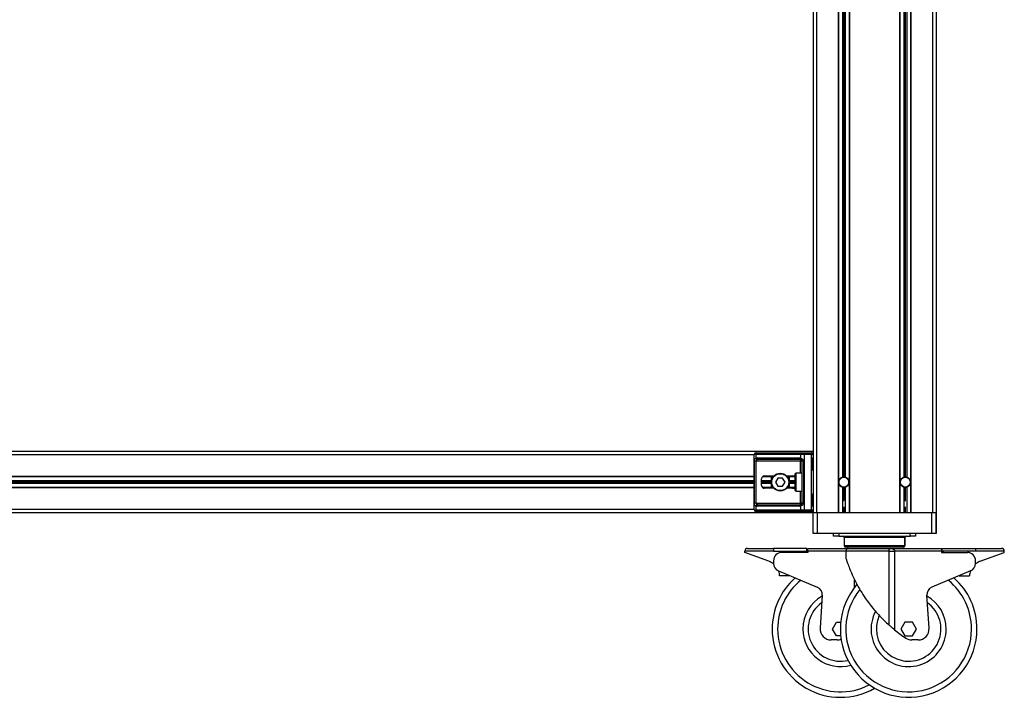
# Model space of a CAD drawing. Header units: millimetres. Extents: x 0 to 420, y 0 to 297.
# Tile 18 of 28: x 139 to 193, y 179 to 216. Entities that reach past the tile are written whole.
import ezdxf

# ---------------------------------------------------------------- set-up
doc = ezdxf.new("R2010")
doc.units = ezdxf.units.MM

msp = doc.modelspace()

# ---------------------------------------------------------------- linework, layer by layer
at = {"color": 7, "linetype": 'Continuous', "lineweight": 25}
for p, q in [((182.52878, 240.15805), (182.52878, 188.98532)), ((182.71831, 240.15805), (182.71831, 188.98532)), ((189.16228, 240.15805), (189.16228, 188.98532)), ((189.35181, 240.15805), (189.35181, 188.98532)), ((183.91992, 232.04622), (183.91992, 188.98532)), ((183.93887, 232.04622), (183.93887, 188.98532)), ((184.15872, 232.04622), (184.15872, 190.96508)), ((184.23453, 232.04622), (184.23453, 190.97537)), ((184.31035, 232.04622), (184.31035, 190.96508)), ((184.5302, 232.04622), (184.5302, 188.98532)), ((184.54915, 232.04622), (184.54915, 188.98532)), ((187.33143, 232.04622), (187.33143, 188.98532)), ((187.35038, 232.04622), (187.35038, 188.98532)), ((187.57024, 232.04622), (187.57024, 190.96508)), ((187.64605, 232.04622), (187.64605, 190.97537)), ((187.72186, 232.04622), (187.72186, 190.96508)), ((187.94171, 232.04622), (187.94171, 188.98532)), ((187.96067, 232.04622), (187.96067, 188.98532)), ((182.52878, 192.39684), (90.79693, 192.39684)), ((179.35986, 192.32103), (179.41093, 192.32103)), ((179.41093, 192.32103), (181.9089, 192.32103)), ((181.9089, 192.32103), (182.03219, 192.32103)), ((182.03219, 192.32103), (182.4378, 192.32103)), ((182.03219, 192.32103), (182.03219, 192.23005)), ((182.4378, 192.32103), (182.4378, 192.23005)), ((179.26889, 192.20731), (94.05683, 192.20731)), ((179.26889, 189.15211), (179.26889, 192.23005)), ((179.3466, 192.23005), (179.26889, 192.23005)), ((179.27045, 189.53117), (179.27045, 191.851)), ((179.36089, 191.851), (179.27045, 191.851)), ((181.84457, 192.23005), (179.3466, 192.23005)), ((179.3466, 192.23005), (179.3466, 192.01557)), ((181.83131, 191.851), (179.36089, 191.851)), ((179.36089, 191.851), (179.36089, 189.53117)), ((179.42419, 192.03294), (181.76698, 192.03294)), ((181.83131, 191.94197), (179.48852, 191.94197)), ((181.83131, 191.94197), (181.83131, 191.851)), ((181.92229, 191.851), (181.83131, 191.851)), ((181.83131, 191.18385), (181.83131, 191.851)), ((181.84457, 192.01557), (181.84457, 192.23005)), ((182.03219, 192.23005), (181.84457, 192.23005)), ((182.00338, 191.851), (181.92229, 191.851)), ((181.92229, 189.53117), (181.92229, 191.851)), ((182.00338, 191.851), (182.00338, 189.53117)), ((182.03219, 192.23005), (182.03219, 189.15211)), ((182.4378, 192.23005), (182.03219, 192.23005)), ((182.4378, 189.15211), (182.4378, 192.23005)), ((182.4378, 192.23005), (182.52878, 192.23005)), ((182.51484, 191.41129), (182.51484, 191.97987)), ((182.52065, 191.97987), (182.51484, 191.97987)), ((182.52065, 191.41129), (182.52065, 191.97987)), ((182.52064, 191.41129), (182.51484, 191.41129)), ((179.26889, 191.0057), (94.05683, 191.0057)), ((179.26889, 190.98675), (94.05683, 190.98675)), ((179.26889, 190.76689), (94.05683, 190.76689)), ((179.26889, 190.69108), (94.05683, 190.69108)), ((179.6708, 190.50155), (179.6708, 190.88061)), ((180.21653, 190.76689), (179.6708, 190.76689)), ((180.21653, 190.69108), (179.6708, 190.69108)), ((180.21653, 190.98675), (179.71414, 190.98675)), ((180.33004, 191.0057), (179.73674, 191.0057)), ((179.82242, 191.03223), (180.35372, 191.03223)), ((180.21653, 190.37646), (180.21653, 191.0057)), ((180.57799, 190.91851), (180.44668, 190.69108)), ((180.44668, 190.69108), (180.57799, 190.46365)), ((180.84061, 190.91851), (180.57799, 190.91851)), ((180.97192, 190.69108), (180.84061, 190.91851)), ((180.84061, 190.46365), (180.97192, 190.69108)), ((181.06489, 191.03223), (181.38622, 191.03223)), ((181.5074, 191.0057), (181.08857, 191.0057)), ((181.20208, 191.0057), (181.20208, 190.37646)), ((181.53935, 190.98675), (181.20208, 190.98675)), ((181.54323, 190.76689), (181.20208, 190.76689)), ((181.54323, 190.69108), (181.20208, 190.69108)), ((181.54323, 190.22105), (181.54323, 191.16111)), ((181.92229, 191.18385), (181.56597, 191.18385)), ((181.56597, 191.18385), (181.56597, 190.19831)), ((179.26889, 190.61527), (94.05683, 190.61527)), ((179.26889, 190.39542), (94.05683, 190.39542)), ((179.26889, 190.37646), (94.05683, 190.37646)), ((180.21653, 190.61527), (179.6708, 190.61527)), ((180.21653, 190.39542), (179.71414, 190.39542)), ((180.33004, 190.37646), (179.73674, 190.37646)), ((180.35372, 190.34993), (179.82242, 190.34993)), ((180.57799, 190.46365), (180.84061, 190.46365)), ((181.38622, 190.34993), (181.06489, 190.34993)), ((181.5074, 190.37646), (181.08857, 190.37646)), ((181.54323, 190.61527), (181.20208, 190.61527)), ((181.53935, 190.39542), (181.20208, 190.39542)), ((181.56597, 190.19831), (181.92229, 190.19831)), ((181.83131, 189.53117), (181.83131, 190.19831)), ((184.15872, 190.41708), (184.15872, 188.98532)), ((184.23453, 190.40679), (184.23453, 189.69692)), ((184.31035, 190.41708), (184.31035, 188.98532)), ((187.57024, 190.41708), (187.57024, 188.98532)), ((187.64605, 190.40679), (187.64605, 189.69692)), ((187.72186, 190.41708), (187.72186, 188.98532)), ((182.51484, 189.40229), (182.51484, 189.97087)), ((182.52065, 189.97087), (182.51484, 189.97087)), ((182.52065, 189.40229), (182.52065, 189.97087)), ((179.26889, 189.17485), (94.05683, 189.17485)), ((179.26889, 189.15211), (179.3466, 189.15211)), ((179.36089, 189.53117), (179.27045, 189.53117)), ((179.3466, 189.36659), (179.3466, 189.15211)), ((179.3466, 189.15211), (181.84457, 189.15211)), ((179.41093, 189.06113), (179.35986, 189.06113)), ((179.36089, 189.53117), (181.83131, 189.53117)), ((181.9089, 189.06113), (179.41093, 189.06113)), ((181.76698, 189.34922), (179.42419, 189.34922)), ((179.48852, 189.44019), (181.83131, 189.44019)), ((181.92229, 189.53117), (181.83131, 189.53117)), ((181.83131, 189.44019), (181.83131, 189.53117)), ((181.84457, 189.15211), (181.84457, 189.36659)), ((181.84457, 189.15211), (182.03219, 189.15211)), ((182.03219, 189.06113), (181.9089, 189.06113)), ((182.00338, 189.53117), (181.92229, 189.53117)), ((182.03219, 189.15211), (182.4378, 189.15211)), ((182.03219, 189.15211), (182.03219, 189.06113)), ((182.4378, 189.06113), (182.03219, 189.06113)), ((182.4378, 189.15211), (182.52878, 189.15211)), ((182.4378, 189.15211), (182.4378, 189.06113)), ((182.52064, 189.40229), (182.51484, 189.40229)), ((184.208, 189.31131), (184.26107, 189.31131)), ((184.23453, 189.31131), (184.23453, 188.98532)), ((187.61952, 189.31131), (187.67258, 189.31131)), ((187.64605, 189.31131), (187.64605, 188.98532)), ((182.52878, 188.98532), (90.79693, 188.98532)), ((182.52878, 187.84815), (182.52878, 188.98532)), ((182.71831, 188.98532), (182.52878, 188.98532)), ((183.91992, 188.98532), (182.71831, 188.98532)), ((182.75621, 188.98532), (182.75621, 187.84815)), ((189.11679, 188.98532), (182.75621, 188.98532)), ((187.33143, 188.98532), (184.54915, 188.98532)), ((189.16228, 188.98532), (187.96067, 188.98532)), ((189.11679, 187.84815), (189.11679, 188.98532)), ((189.35181, 188.98532), (189.16228, 188.98532)), ((189.34423, 188.98532), (189.34423, 187.84815)), ((189.35181, 188.98532), (189.35181, 187.84815)), ((182.75621, 187.84815), (182.52878, 187.84815)), ((189.11679, 187.84815), (182.75621, 187.84815)), ((183.66216, 187.69653), (183.66216, 187.84815)), ((183.9654, 187.69653), (183.66216, 187.69653)), ((183.9654, 187.84815), (183.9654, 187.69653)), ((183.9654, 187.69653), (187.9076, 187.69653)), ((184.2497, 187.62072), (184.2497, 187.16585)), ((187.62331, 187.62072), (184.2497, 187.62072)), ((187.62331, 187.16585), (187.62331, 187.62072)), ((187.63089, 187.62072), (187.62331, 187.62072)), ((187.63089, 187.16585), (187.63089, 187.62072)), ((187.9076, 187.69653), (187.9076, 187.84815)), ((188.21084, 187.69653), (187.9076, 187.69653)), ((188.21084, 187.84815), (188.21084, 187.69653)), ((188.21843, 187.69653), (188.21084, 187.69653)), ((188.21843, 187.84815), (188.21843, 187.69653)), ((189.34423, 187.84815), (189.11679, 187.84815)), ((189.35181, 187.84815), (189.34423, 187.84815)), ((180.33404, 186.8626), (178.742, 186.8626)), ((178.742, 186.78679), (178.742, 186.8626)), ((178.89362, 187.01423), (180.33404, 187.01423)), ((180.33404, 187.01423), (180.33404, 186.8626)), ((182.19142, 187.01423), (180.33404, 187.01423)), ((180.33404, 186.8626), (182.19142, 186.8626)), ((182.19142, 186.8626), (182.08878, 186.78679)), ((182.19142, 186.8626), (182.19142, 187.01423)), ((182.22932, 186.8626), (182.22932, 187.01423)), ((182.22932, 187.01423), (184.49608, 187.01423)), ((182.22932, 186.8626), (182.22932, 186.78679)), ((184.34446, 186.8626), (182.22932, 186.8626)), ((184.2497, 187.16585), (187.62331, 187.16585)), ((187.54749, 187.09004), (184.32551, 187.09004)), ((184.34446, 186.8626), (184.34446, 186.47683)), ((186.74333, 186.8626), (184.34446, 186.8626)), ((184.49608, 187.01423), (186.82061, 187.01423)), ((186.74333, 182.75861), (186.74333, 186.8626)), ((186.74333, 186.8626), (187.0507, 186.8626)), ((186.82061, 187.01423), (189.65126, 187.01423)), ((187.0507, 186.8626), (187.0507, 182.49678)), ((189.65126, 186.8626), (187.0507, 186.8626)), ((187.54749, 187.09004), (187.55508, 187.09004)), ((187.62331, 187.16585), (187.63089, 187.16585)), ((189.65126, 187.01423), (189.65126, 186.8626)), ((189.65126, 186.8626), (189.65126, 186.78679)), ((189.68917, 186.8626), (189.68917, 187.01423)), ((189.68917, 187.01423), (191.54655, 187.01423)), ((191.54655, 186.8626), (189.68917, 186.8626)), ((189.68917, 186.8626), (189.79181, 186.78679)), ((191.54655, 187.01423), (191.54655, 186.8626)), ((191.54655, 187.01423), (192.98697, 187.01423)), ((193.13859, 186.8626), (191.54655, 186.8626)), ((193.13859, 186.78679), (193.13859, 186.8626)), ((180.07811, 186.30049), (178.742, 186.78679)), ((180.33404, 186.33192), (180.33404, 186.1803)), ((182.22932, 186.78679), (180.7889, 186.78679)), ((189.65126, 186.78679), (191.09168, 186.78679)), ((191.54655, 186.1803), (191.54655, 186.33192)), ((191.80248, 186.30049), (193.13859, 186.78679)), ((180.61396, 185.76042), (182.76268, 184.86512)), ((191.26663, 185.76042), (189.11791, 184.86512)), ((181.24377, 185.498), (180.67519, 185.498)), ((184.82989, 184.85588), (184.82989, 185.27506)), ((190.63681, 185.498), (191.2054, 185.498)), ((183.04159, 184.41498), (182.91937, 182.58169)), ((188.96122, 182.58169), (188.839, 184.41498)), ((183.6111, 182.54135), (183.82995, 182.92041)), ((183.82995, 182.16229), (183.6111, 182.54135)), ((183.82995, 182.92041), (184.06022, 182.92041)), ((187.61294, 182.92041), (187.39409, 182.54135)), ((187.39409, 182.54135), (187.61294, 182.16229)), ((188.05064, 182.92041), (187.61294, 182.92041)), ((188.26949, 182.54135), (188.05064, 182.92041)), ((188.05064, 182.16229), (188.26949, 182.54135)), ((183.86883, 181.93486), (183.52452, 181.93486)), ((184.06022, 182.16229), (183.82995, 182.16229)), ((187.61294, 182.16229), (188.05064, 182.16229)), ((188.35607, 181.93486), (188.01175, 181.93486))]:
    msp.add_line(p, q, dxfattribs=at)
for centre, radius in [((180.7093, 190.69108), 0.49277), ((180.7093, 190.69108), 0.47003), ((184.23453, 190.69108), 0.2805), ((184.23453, 190.69108), 0.27671), ((187.64605, 190.69108), 0.2805), ((187.64605, 190.69108), 0.27671)]:
    msp.add_circle(centre, radius, dxfattribs=at)
for centre, radius, start, end in [((179.35986, 192.23005), 0.09097, 90, 180), ((179.42701, 192.24142), 0.08121, 101.421754, 188.049467), ((181.92498, 192.24142), 0.08121, 101.421754, 188.049467), ((182.4378, 192.23005), 0.09097, 0, 90), ((179.42419, 191.851), 0.18195, 90, 115.240416), ((179.4614, 192.03903), 0.11717, 191.548508, 244.483993), ((179.5046, 192.02157), 0.08121, 171.950533, 258.578246), ((181.84739, 192.02157), 0.08121, 171.950533, 258.578246), ((181.76698, 191.851), 0.18195, 64.759584, 90), ((181.83131, 191.851), 0.09097, 64.759584, 90), ((181.90972, 191.99068), 0.06974, 159.089812, 235.390127), ((179.82242, 190.88061), 0.15162, 90, 180), ((181.56597, 191.16111), 0.02274, 90, 180), ((184.23453, 190.69108), 0.28429, 105.46601, 254.53399), ((184.23453, 190.69108), 0.28429, 90, 105.46601), ((184.23453, 190.69108), 0.28429, 74.53399, 90), ((184.23453, 190.69108), 0.28429, 285.46601, 74.53399), ((187.64605, 190.69108), 0.28429, 105.46601, 254.53399), ((187.64605, 190.69108), 0.28429, 90, 105.46601), ((187.64605, 190.69108), 0.28429, 74.53399, 90), ((187.64605, 190.69108), 0.28429, 285.46601, 74.53399), ((179.82242, 190.50155), 0.15162, 180, 270), ((181.56597, 190.22105), 0.02274, 180, 270), ((184.23453, 190.69108), 0.28429, 254.53399, 270), ((184.23453, 190.69108), 0.28429, 270, 285.46601), ((187.64605, 190.69108), 0.28429, 254.53399, 270), ((187.64605, 190.69108), 0.28429, 270, 285.46601), ((179.35986, 189.15211), 0.09097, 180, 270), ((179.42701, 189.14074), 0.08121, 171.950533, 258.578246), ((179.4614, 189.34313), 0.11717, 115.516007, 168.451492), ((179.42419, 189.53117), 0.18195, 244.759584, 270), ((179.5046, 189.36059), 0.08121, 101.421754, 188.049467), ((181.84739, 189.36059), 0.08121, 101.421754, 188.049467), ((181.76698, 189.53117), 0.18195, 270, 295.240416), ((181.83131, 189.53117), 0.09097, 270, 295.240416), ((181.90972, 189.39148), 0.06974, 124.609873, 200.910188), ((181.92498, 189.14074), 0.08121, 171.950533, 258.578246), ((182.4378, 189.15211), 0.09097, 270, 0), ((184.17389, 187.62072), 0.07581, 0, 90), ((187.69912, 187.62072), 0.07581, 90, 180), ((187.7067, 187.62072), 0.07581, 90, 180), ((178.89362, 186.8626), 0.15162, 90, 180), ((184.32551, 187.16585), 0.07581, 180, 270), ((184.49608, 186.8626), 0.15162, 90, 180), ((187.54749, 187.16585), 0.07581, 270, 0), ((187.55508, 187.16585), 0.07581, 270, 0), ((192.98697, 186.8626), 0.15162, 0, 90), ((179.76696, 185.44561), 0.90974, 51.389223, 70), ((180.7889, 186.33192), 0.45487, 90, 180), ((191.09168, 186.33192), 0.45487, 0, 90), ((192.11362, 185.44561), 0.90974, 110, 128.610777), ((180.7889, 186.1803), 0.45487, 180, 247.380135), ((179.76696, 185.44561), 0.90974, 3.301004, 20.029819), ((192.11362, 185.44561), 0.90974, 159.970181, 176.698996), ((191.09168, 186.1803), 0.45487, 292.619865, 0), ((184.0488, 182.54135), 3.79057, 131.570365, 180), ((184.0488, 182.54135), 3.48733, 129.135047, 180), ((187.83179, 182.54135), 3.48733, 0, 50.864953), ((187.83179, 182.54135), 3.79057, 0, 48.429635), ((182.58773, 184.44524), 0.45487, 356.185925, 67.380135), ((187.83179, 182.54135), 3.79057, 139.148005, 0), ((187.83179, 182.54135), 3.48733, 141.010727, 0), ((189.29286, 184.44524), 0.45487, 112.619865, 183.814075), ((184.0488, 182.54135), 2.08481, 118.994062, 180), ((187.83179, 182.54135), 2.08481, 0, 61.005938), ((184.0488, 182.54135), 1.7912, 125.283646, 283.444713), ((187.83179, 182.54135), 1.7912, 180, 54.716354), ((187.83179, 182.54135), 2.08481, 151.948401, 0), ((187.83179, 182.54135), 1.7912, 155.316317, 180), ((184.0488, 182.54135), 3.79057, 180, 299.933863), ((184.0488, 182.54135), 3.48733, 180, 297.306203), ((184.0488, 182.54135), 2.08481, 180, 285.77802), ((183.52452, 182.54135), 0.60649, 176.185925, 270), ((192.30314, 188.97405), 8.33926, 230.961264, 236.291883), ((188.35607, 182.54135), 0.60649, 270, 3.814075), ((183.86883, 182.54135), 0.60649, 270, 290.766752), ((188.01175, 182.54135), 0.60649, 236.291883, 270)]:
    msp.add_arc(centre, radius, start, end, dxfattribs=at)
for centre, major_axis, ratio, start_param, end_param in [((179.48852, 191.851), (0.18195, 0), 0.5, 1.57079633, 2.01132469), ((181.38622, 190.88061), (-0.21443, 0), 0.70710678, 3.89079397, 4.71238898), ((181.38622, 190.50155), (-0.21443, 0), 0.70710678, 1.57079633, 2.39239133), ((179.48852, 189.53117), (0.18195, 0), 0.5, 4.27186061, 4.71238898)]:
    msp.add_ellipse(centre, major_axis=major_axis, ratio=ratio, start_param=start_param, end_param=end_param, dxfattribs=at)
for points, knots in [([(179.27045, 191.851), (179.27048, 191.85641), (179.27058, 191.87877), (179.2716, 191.90262), (179.27519, 191.93497), (179.28225, 191.96604), (179.30409, 191.99823), (179.33201, 192.00962), (179.3466, 192.01557)], [0, 0, 0, 0, 0.0620594, 0.25604, 0.28119649, 0.496867, 0.73687732, 1, 1, 1, 1]), ([(179.41093, 191.93328), (179.40151, 191.9305), (179.3856, 191.92581), (179.37384, 191.91423), (179.36657, 191.90194), (179.36202, 191.88563), (179.36099, 191.86562), (179.36091, 191.8537), (179.36089, 191.851)], [0, 0, 0, 0, 0.27379704, 0.46230291, 0.49915809, 0.70498278, 0.93304377, 1, 1, 1, 1]), ([(181.84457, 192.01557), (181.85863, 192.01072), (181.89084, 191.99961), (181.94097, 191.96969), (181.97371, 191.93503), (181.99284, 191.90348), (182.00212, 191.87759), (182.00309, 191.85722), (182.00338, 191.851)], [0, 0, 0, 0, 0.22040235, 0.50500191, 0.69312024, 0.76694286, 0.92883385, 1, 1, 1, 1]), ([(181.92229, 191.851), (181.92135, 191.861), (181.91968, 191.87881), (181.9103, 191.89693), (181.90067, 191.91046), (181.89246, 191.91875), (181.88069, 191.92784), (181.87458, 191.93099), (181.8701, 191.93328)], [0, 0, 0, 0, 0.245951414, 0.438264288, 0.498430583, 0.682934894, 0.767965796, 1, 1, 1, 1]), ([(182.51484, 191.97987), (182.51517, 191.98836), (182.51599, 192.00962), (182.52133, 192.03411), (182.52691, 192.0577), (182.52801, 192.06804), (182.52878, 192.07519)], [0, 0, 0, 0, 0.22698943, 0.56901237, 0.70203402, 1, 1, 1, 1]), ([(182.52176, 191.97982), (182.52164, 191.9919), (182.52132, 192.02179), (182.52965, 192.05295), (182.52801, 192.07195), (182.52771, 192.0755)], [0, 0, 0, 0, 0.35530576, 0.87926001, 1, 1, 1, 1]), ([(182.52878, 191.31598), (182.52865, 191.31862), (182.52814, 191.32902), (182.52428, 191.34408), (182.51913, 191.36762), (182.51547, 191.38705), (182.51499, 191.40544), (182.51484, 191.41129)], [0, 0, 0, 0, 0.11725755, 0.46117897, 0.50697617, 0.84316274, 1, 1, 1, 1]), ([(182.52804, 191.32596), (182.52783, 191.32983), (182.5268, 191.34953), (182.52064, 191.38193), (182.52079, 191.41096), (182.52084, 191.42186)], [0, 0, 0, 0, 0.13224493, 0.67417628, 1, 1, 1, 1]), ([(182.51484, 189.97087), (182.51517, 189.97935), (182.51599, 190.00061), (182.52133, 190.0251), (182.52691, 190.0487), (182.52801, 190.05904), (182.52878, 190.06618)], [0, 0, 0, 0, 0.226989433, 0.569012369, 0.702034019, 1, 1, 1, 1]), ([(182.52176, 189.97082), (182.52164, 189.9829), (182.52132, 190.01279), (182.52965, 190.04394), (182.52801, 190.06294), (182.52771, 190.0665)], [0, 0, 0, 0, 0.355305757, 0.879260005, 1, 1, 1, 1]), ([(184.26083, 189.65553), (184.25081, 189.65731), (184.23327, 189.66042), (184.21596, 189.65656), (184.20854, 189.65491)], [0, 0, 0, 0, 0.57167746, 1, 1, 1, 1]), ([(184.22421, 189.68879), (184.22642, 189.68914), (184.23327, 189.69022), (184.24016, 189.68904), (184.24483, 189.68824)], [0, 0, 0, 0, 0.32193413, 1, 1, 1, 1]), ([(187.67234, 189.65553), (187.66232, 189.65731), (187.64479, 189.66042), (187.62747, 189.65656), (187.62006, 189.65491)], [0, 0, 0, 0, 0.57167746, 1, 1, 1, 1]), ([(187.63573, 189.68879), (187.63793, 189.68914), (187.64479, 189.69022), (187.65167, 189.68904), (187.65634, 189.68824)], [0, 0, 0, 0, 0.32193413, 1, 1, 1, 1]), ([(179.3466, 189.36659), (179.33422, 189.37144), (179.30584, 189.38255), (179.28357, 189.41247), (179.27515, 189.44713), (179.27167, 189.47868), (179.27059, 189.50457), (179.27049, 189.52494), (179.27045, 189.53117)], [0, 0, 0, 0, 0.22040235, 0.50500191, 0.69312024, 0.76694286, 0.92883385, 1, 1, 1, 1]), ([(179.36089, 189.53117), (179.36103, 189.52117), (179.36129, 189.50335), (179.3649, 189.48523), (179.37097, 189.4717), (179.37805, 189.46341), (179.39196, 189.45432), (179.40291, 189.45118), (179.41093, 189.44888)], [0, 0, 0, 0, 0.24595141, 0.43826429, 0.49843058, 0.68293489, 0.7679658, 1, 1, 1, 1]), ([(182.00338, 189.53117), (182.00316, 189.52575), (182.00223, 189.50339), (181.9932, 189.47954), (181.97371, 189.44719), (181.94509, 189.41612), (181.89401, 189.38393), (181.86155, 189.37254), (181.84457, 189.36659)], [0, 0, 0, 0, 0.0620594, 0.25604, 0.28119649, 0.496867, 0.73687732, 1, 1, 1, 1]), ([(181.8701, 189.44888), (181.87548, 189.45166), (181.88454, 189.45635), (181.89716, 189.46793), (181.90715, 189.48022), (181.91679, 189.49653), (181.92188, 189.51654), (181.92221, 189.52846), (181.92229, 189.53117)], [0, 0, 0, 0, 0.27379704, 0.46230291, 0.49915809, 0.70498278, 0.93304377, 1, 1, 1, 1]), ([(182.52878, 189.30697), (182.52865, 189.30962), (182.52814, 189.32001), (182.52428, 189.33508), (182.51913, 189.35861), (182.51547, 189.37805), (182.51499, 189.39644), (182.51484, 189.40229)], [0, 0, 0, 0, 0.11725755, 0.46117897, 0.50697617, 0.84316274, 1, 1, 1, 1]), ([(182.52804, 189.31696), (182.52783, 189.32082), (182.5268, 189.34053), (182.52064, 189.37293), (182.52079, 189.40196), (182.52084, 189.41286)], [0, 0, 0, 0, 0.132244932, 0.674176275, 1, 1, 1, 1]), ([(186.74333, 186.8626), (186.74335, 186.86509), (186.74343, 186.88107), (186.74473, 186.90059), (186.74886, 186.93256), (186.75475, 186.9573), (186.76776, 186.98753), (186.78324, 187.00452), (186.80015, 187.01174), (186.8107, 187.01373), (186.81655, 187.01417), (186.81961, 187.01422), (186.82052, 187.01423), (186.82061, 187.01423)], [0, 0, 0, 0, 0.02325821, 0.14954863, 0.18347118, 0.35974972, 0.45386532, 0.70069105, 0.84825001, 0.92290357, 0.97730295, 0.99773544, 1, 1, 1, 1]), ([(186.82061, 187.01423), (186.82082, 187.01423), (186.82296, 187.01422), (186.83039, 187.01416), (186.84478, 187.01369), (186.87128, 187.01162), (186.91682, 187.00414), (186.96301, 186.98742), (187.00674, 186.95767), (187.03, 186.93197), (187.04555, 186.89922), (187.05035, 186.87947), (187.05065, 186.86509), (187.0507, 186.8626)], [0, 0, 0, 0, 0.002115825, 0.021668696, 0.075231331, 0.148185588, 0.292728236, 0.548817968, 0.646900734, 0.825372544, 0.874330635, 0.978271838, 1, 1, 1, 1]), ([(184.34657, 186.47683), (184.34624, 186.47787), (184.34531, 186.48082), (184.36123, 186.43018), (184.38635, 186.35301), (184.43527, 186.20757), (184.51969, 185.97537), (184.66398, 185.62045), (184.85178, 185.21989), (185.09108, 184.77775), (185.34122, 184.37541), (185.59297, 184.01771), (185.83665, 183.70367), (186.10098, 183.3942), (186.38355, 183.09584), (186.60251, 182.88542), (186.72095, 182.77876), (186.74333, 182.75861)], [0, 0, 0, 0, 0.01751479, 0.04974121, 0.07860198, 0.10754064, 0.18600868, 0.264816, 0.36966942, 0.47486606, 0.57974826, 0.65813467, 0.73667674, 0.81494464, 0.89788217, 0.98070022, 1, 1, 1, 1]), ([(187.0507, 182.49678), (186.97128, 182.56248), (186.8641, 182.65116), (186.76818, 182.7365), (186.74333, 182.75861)], [0, 0, 0, 0, 0.7409463, 1, 1, 1, 1])]:
    msp.add_open_spline(points, degree=3, knots=knots, dxfattribs=at)

doc.saveas('drawing.dxf')
